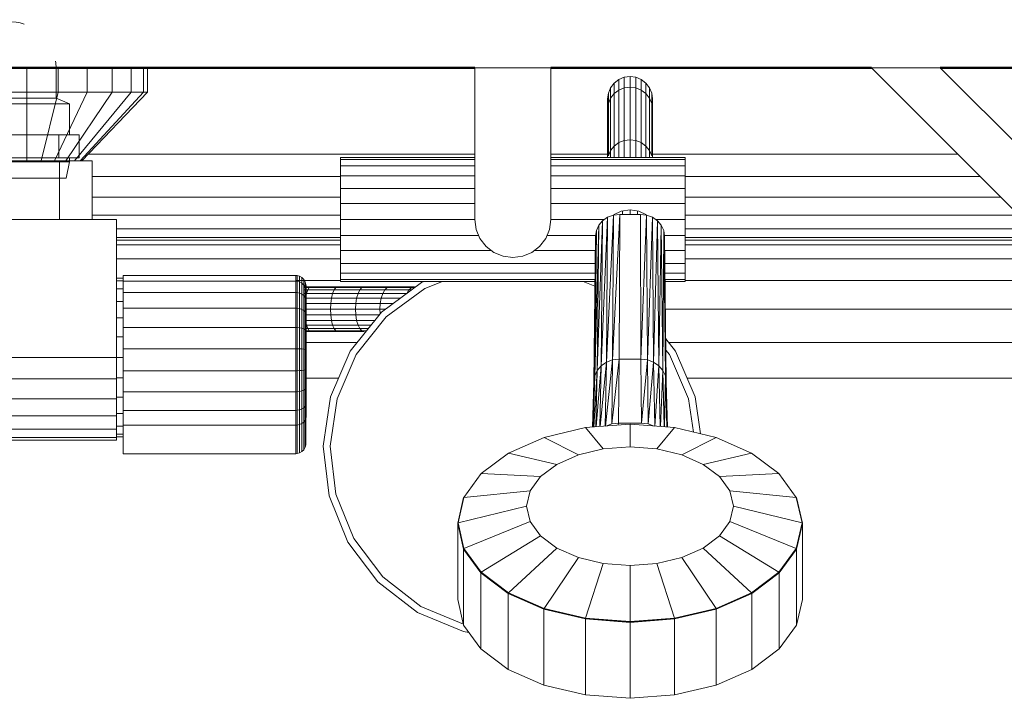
# Model space of a CAD drawing. Header units: millimetres. Extents: x 106 to 24511, y 2709 to 39091.
# Tile 31 of 87: x 11303 to 11589, y 37325 to 37522. Entities that reach past the tile are written whole.
import ezdxf

# ---------------------------------------------------------------- set-up
doc = ezdxf.new("R2010")
doc.units = ezdxf.units.MM
for name, color, linetype, lineweight in [('A-PART-____-MCUT', 2, 'Continuous', 50), ('A-PART-____-OTLN', 2, 'Continuous', 20), ('A-WALL-____-MCUT', 113, 'Continuous', 50), ('A-WALL-____-OTLN', 113, 'Continuous', 20), ('M-EQPM-____-OTLN', 50, 'Continuous', 20)]:
    doc.layers.add(name, color=color, linetype=linetype, lineweight=lineweight)

# ---------------------------------------------------------------- blocks, each defined once
blk = doc.blocks.new('Прямая форма - V line-612885-В_Этаж 03_Вентиляция')
at = {"layer": 'M-EQPM-____-OTLN', "color": 253}
for p, q in [((25, 443), (25, 450)), ((34.06, 443), (34.06, 450)), ((42.5, 443), (42.5, 450)), ((49.75, 443), (49.75, 450)), ((55.31, 443), (55.31, 450)), ((58.81, 443), (58.81, 450)), ((60, 443), (60, 450)), ((155, 406), (155, 450)), ((177, 450), (155, 450)), ((177, 406), (177, 450)), ((450, 270), (270, 450)), ((290, 450), (270, 450)), ((450, 290), (290, 450)), ((195.4, 445.6), (196.75, 446.63)), ((196.75, 446.63), (198.32, 447.28)), ((196.75, 446.63), (196.75, 443.57)), ((198.32, 447.28), (200, 447.51)), ((198.32, 447.28), (198.32, 444.21)), ((200, 444.43), (200, 447.51)), ((200, 447.51), (201.68, 447.28)), ((201.68, 447.28), (203.25, 446.63)), ((201.68, 444.21), (201.68, 447.28)), ((203.25, 446.63), (204.6, 445.6)), ((203.25, 443.57), (203.25, 446.63)), ((25, 443), (15.94, 443)), ((34.06, 443), (25, 443)), ((25, 443), (25, 423)), ((34.06, 443), (29.14, 423)), ((42.5, 443), (33, 423)), ((42.5, 443), (34.06, 443)), ((49.75, 443), (36.31, 423)), ((55.31, 443), (38.86, 423)), ((58.81, 443), (40.45, 423)), ((60, 443), (41, 423)), ((49.75, 443), (42.5, 443)), ((55.31, 443), (49.75, 443)), ((58.81, 443), (55.31, 443)), ((60, 443), (58.81, 443)), ((193.72, 442.68), (194.37, 444.25)), ((194.37, 444.25), (195.4, 445.6)), ((194.37, 441.19), (194.37, 444.25)), ((195.4, 442.53), (195.4, 445.6)), ((195.4, 442.53), (196.75, 443.57)), ((196.75, 443.57), (198.32, 444.21)), ((196.75, 443.57), (196.75, 428.32)), ((198.32, 444.21), (200, 444.43)), ((198.32, 444.21), (198.32, 428.95)), ((200, 429.16), (200, 444.43)), ((200, 444.43), (201.68, 444.21)), ((201.68, 444.21), (203.25, 443.57)), ((201.68, 428.95), (201.68, 444.21)), ((203.25, 443.57), (204.6, 442.53)), ((203.25, 428.32), (203.25, 443.57)), ((204.6, 445.6), (205.63, 444.25)), ((204.6, 442.53), (204.6, 445.6)), ((205.63, 444.25), (206.28, 442.68)), ((205.63, 441.19), (205.63, 444.25)), ((193.5, 441), (193.72, 442.68)), ((193.68, 439.63), (193.5, 441)), ((193.5, 441), (193.5, 437.95)), ((193.5, 437.95), (193.5, 441)), ((193.72, 439.63), (193.72, 442.68)), ((193.72, 439.63), (194.37, 441.19)), ((194.37, 441.19), (195.4, 442.53)), ((194.37, 426.03), (194.37, 441.19)), ((195.4, 427.33), (195.4, 442.53)), ((204.6, 442.53), (205.63, 441.19)), ((204.6, 427.33), (204.6, 442.53)), ((205.63, 441.19), (206.28, 439.63)), ((205.63, 426.03), (205.63, 441.19)), ((206.28, 442.68), (206.5, 441)), ((206.28, 439.63), (206.28, 442.68)), ((206.5, 441), (206.32, 439.63)), ((206.5, 441), (206.5, 437.95)), ((206.5, 437.95), (206.5, 441)), ((193.5, 437.95), (193.72, 439.63)), ((193.5, 424), (193.5, 437.95)), ((193.72, 424.52), (193.72, 439.63)), ((206.28, 439.63), (206.5, 437.95)), ((206.28, 424.52), (206.28, 439.63)), ((206.5, 424), (206.5, 437.95)), ((196.75, 428.32), (198.32, 428.95)), ((198.32, 428.95), (200, 429.16)), ((198.32, 428.95), (198.32, 424)), ((200, 424), (200, 429.16)), ((200, 429.16), (201.68, 428.95)), ((201.68, 428.95), (203.25, 428.32)), ((201.68, 424), (201.68, 428.95)), ((193.72, 424.52), (194.37, 426.03)), ((194.37, 426.03), (195.4, 427.33)), ((194.37, 424), (194.37, 426.03)), ((195.4, 427.33), (196.75, 428.32)), ((195.4, 424), (195.4, 427.33)), ((196.75, 428.32), (196.75, 424)), ((203.25, 428.32), (204.6, 427.33)), ((203.25, 424), (203.25, 428.32)), ((204.6, 427.33), (205.63, 426.03)), ((204.6, 424), (204.6, 427.33)), ((205.63, 426.03), (206.28, 424.52)), ((205.63, 424), (205.63, 426.03)), ((34.5, 423), (15.5, 423)), ((34.5, 406), (34.5, 423)), ((34.5, 423), (44, 423)), ((42.9, 425), (155, 425)), ((44, 423), (44, 406)), ((116, 423.39), (116, 424)), ((155, 424), (116, 424)), ((116, 421.59), (116, 423.39)), ((155, 423.39), (116, 423.39)), ((177, 425), (193.5, 425)), ((216, 424), (177, 424)), ((216, 423.39), (177, 423.39)), ((206.5, 425), (295, 425)), ((216, 424), (216, 423.39)), ((216, 423.39), (216, 421.59)), ((116, 418.73), (116, 421.59)), ((116, 421.59), (155, 421.59)), ((177, 421.59), (216, 421.59)), ((216, 421.59), (216, 418.73)), ((44, 418.53), (116, 418.53)), ((116, 415), (116, 418.73)), ((155, 418.73), (116, 418.73)), ((216, 418.73), (177, 418.73)), ((216, 418.73), (216, 415)), ((216, 418.53), (301.47, 418.53)), ((116, 410.66), (116, 415)), ((116, 415), (155, 415)), ((216, 415), (177, 415)), ((216, 410.66), (216, 415)), ((44, 412.5), (116, 412.5)), ((216, 412.5), (307.5, 412.5)), ((116, 406), (116, 410.66)), ((155, 410.66), (116, 410.66)), ((216, 410.66), (177, 410.66)), ((197.41, 408.41), (200, 408.81)), ((197.8, 407.52), (197.8, 408.47)), ((200, 408.81), (202.59, 408.41)), ((200, 407.52), (200, 408.81)), ((202.2, 407.52), (202.2, 408.47)), ((216, 406), (216, 410.66)), ((51, 406), (-151, 406)), ((44, 407.32), (116, 407.32)), ((51, 366), (51, 406)), ((116, 401.34), (116, 406)), ((155, 406), (116, 406)), ((155.37, 403.15), (155, 406)), ((176.63, 403.15), (177, 406)), ((192.54, 406), (177, 406)), ((192.05, 405.66), (190.48, 362.23)), ((190.48, 362.23), (192.05, 405.66)), ((190.94, 404.34), (192.05, 405.66)), ((190.94, 404.34), (192.05, 405.66)), ((193.5, 406.67), (191.65, 363.6)), ((191.65, 363.6), (193.5, 406.67)), ((191.65, 363.6), (192.05, 405.66)), ((192.05, 405.66), (191.65, 363.6)), ((192.05, 405.66), (193.5, 406.67)), ((192.05, 405.66), (193.5, 406.67)), ((195.19, 407.3), (193.18, 364.64)), ((193.18, 364.64), (195.19, 407.3)), ((193.18, 364.64), (193.5, 406.67)), ((193.5, 406.67), (193.18, 364.64)), ((193.5, 406.67), (195.19, 407.3)), ((193.5, 406.67), (195.19, 407.3)), ((197, 407.52), (194.95, 365.3)), ((194.95, 365.3), (197, 407.52)), ((194.95, 365.3), (195.19, 407.3)), ((195.19, 407.3), (194.95, 365.3)), ((195.19, 407.33), (197.41, 408.41)), ((197, 407.52), (195.19, 407.3)), ((195.19, 407.3), (197, 407.52)), ((196.85, 365.53), (197, 407.52)), ((196.85, 365.53), (197, 407.52)), ((203, 407.52), (197, 407.52)), ((203, 407.52), (197, 407.52)), ((202.59, 408.41), (204.81, 407.33)), ((203.15, 365.53), (203, 407.52)), ((203, 407.52), (203.15, 365.53)), ((203, 407.52), (204.81, 407.3)), ((203, 407.52), (204.81, 407.3)), ((204.81, 407.3), (203.15, 365.53)), ((203.15, 365.53), (204.81, 407.3)), ((205.05, 365.3), (204.81, 407.3)), ((204.81, 407.3), (205.05, 365.3)), ((204.81, 407.3), (206.5, 406.67)), ((204.81, 407.3), (206.5, 406.67)), ((206.5, 406.67), (205.05, 365.3)), ((205.05, 365.3), (206.5, 406.67)), ((206.83, 364.64), (206.5, 406.67)), ((206.5, 406.67), (206.83, 364.64)), ((206.5, 406.67), (207.95, 405.66)), ((206.5, 406.67), (207.95, 405.66)), ((207.95, 405.66), (206.83, 364.64)), ((206.83, 364.64), (207.95, 405.66)), ((207.46, 406), (216, 406)), ((208.35, 363.6), (207.95, 405.66)), ((207.95, 405.66), (208.35, 363.6)), ((207.95, 405.66), (209.06, 404.34)), ((207.95, 405.66), (209.06, 404.34)), ((216, 407.32), (312.68, 407.32)), ((216, 401.34), (216, 406)), ((51, 403.35), (116, 403.35)), ((155.37, 403.15), (156.47, 400.5)), ((175.53, 400.5), (176.63, 403.15)), ((190.24, 402.81), (189.5, 358.93)), ((189.5, 358.93), (190.24, 402.81)), ((190.94, 404.34), (189.75, 360.64)), ((189.75, 360.64), (190.94, 404.34)), ((189.75, 360.64), (190.24, 402.81)), ((190.24, 402.81), (189.75, 360.64)), ((190, 401.17), (190.24, 402.81)), ((190, 401.17), (190.24, 402.81)), ((190.24, 402.81), (190.94, 404.34)), ((190.24, 402.81), (190.94, 404.34)), ((190.48, 362.23), (190.94, 404.34)), ((190.94, 404.34), (190.48, 362.23)), ((209.06, 404.34), (208.35, 363.6)), ((208.35, 363.6), (209.06, 404.34)), ((209.52, 362.23), (209.06, 404.34)), ((209.06, 404.34), (209.52, 362.23)), ((209.06, 404.34), (209.76, 402.81)), ((209.76, 402.81), (209.06, 404.34)), ((209.76, 402.81), (209.52, 362.23)), ((209.52, 362.23), (209.76, 402.81)), ((210.25, 360.64), (209.76, 402.81)), ((209.76, 402.81), (210.25, 360.64)), ((209.76, 402.81), (210, 401.17)), ((210, 401.17), (209.76, 402.81)), ((216, 403.35), (316.65, 403.35)), ((116, 400.85), (51, 400.85)), ((116, 400), (51, 400)), ((116, 397), (116, 401.34)), ((156.13, 401.34), (116, 401.34)), ((156.47, 400.5), (158.22, 398.22)), ((173.78, 398.22), (175.53, 400.5)), ((175.87, 401.34), (190.02, 401.34)), ((189.5, 358.93), (190, 401.17)), ((190, 401.17), (189.5, 358.93)), ((209.98, 401.34), (216, 401.34)), ((210.5, 358.93), (210, 401.17)), ((210, 401.17), (210.25, 360.64)), ((210, 401.17), (210.5, 358.93)), ((210.25, 360.64), (210, 401.17)), ((216, 401.34), (216, 397)), ((319.15, 400.85), (216, 400.85)), ((320, 400), (216, 400)), ((51, 398.64), (116, 398.64)), ((158.22, 398.22), (160.5, 396.47)), ((171.5, 396.47), (173.78, 398.22)), ((216, 398.64), (321.36, 398.64)), ((51, 394.64), (116, 394.64)), ((159.81, 397), (116, 397)), ((116, 397), (116, 393.27)), ((160.5, 396.47), (163.15, 395.37)), ((163.15, 395.37), (166, 395)), ((166, 395), (168.85, 395.37)), ((168.85, 395.37), (171.5, 396.47)), ((172.19, 397), (189.95, 397)), ((210.03, 397), (216, 397)), ((216, 397), (216, 393.27)), ((216, 394.64), (325.36, 394.64)), ((189.91, 393.27), (116, 393.27)), ((116, 393.27), (116, 390.41)), ((210.05, 393.27), (216, 393.27)), ((216, 393.27), (216, 390.41)), ((53, 389), (51, 389)), ((53, 388.11), (53, 389.79)), ((103, 389.79), (53, 389.79)), ((103, 388.11), (103, 389.79)), ((103.39, 389.76), (103, 389.79)), ((103.39, 389.76), (103, 389.79)), ((103.39, 388.09), (103.39, 389.76)), ((103.39, 389.76), (103.39, 388.09)), ((104.15, 389.56), (103.39, 389.76)), ((104.15, 389.56), (103.39, 389.76)), ((104.15, 387.9), (104.15, 389.56)), ((104.15, 389.56), (104.15, 387.9)), ((104.83, 389.17), (104.15, 389.56)), ((104.83, 389.17), (104.15, 389.56)), ((104.83, 387.53), (104.83, 389.17)), ((104.83, 389.17), (104.83, 387.53)), ((105.38, 388.61), (104.83, 389.17)), ((105.38, 388.61), (104.83, 389.17)), ((105.38, 387.02), (105.38, 388.61)), ((105.38, 388.61), (105.38, 387.02)), ((105.77, 387.94), (105.38, 388.61)), ((105.77, 387.94), (105.38, 388.61)), ((116, 390.41), (189.87, 390.41)), ((116, 390.41), (116, 388.61)), ((116, 388.61), (189.85, 388.61)), ((116, 388.61), (116, 388)), ((210.07, 390.41), (216, 390.41)), ((210.08, 388.61), (216, 388.61)), ((216, 390.41), (216, 388.61)), ((216, 388.61), (216, 388)), ((53, 388.22), (51, 388.22)), ((53, 385.92), (51, 385.92)), ((53, 384.87), (53, 388.11)), ((103, 388.11), (53, 388.11)), ((116, 388.28), (103, 388.28)), ((103, 384.87), (103, 388.11)), ((103.39, 388.09), (103, 388.11)), ((103.39, 388.09), (103, 388.11)), ((103.39, 384.85), (103.39, 388.09)), ((104.15, 387.9), (103.39, 388.09)), ((104.15, 384.69), (104.15, 387.9)), ((104.83, 387.53), (104.15, 387.9)), ((104.83, 384.38), (104.83, 387.53)), ((105.38, 387.02), (104.83, 387.53)), ((105.38, 383.94), (105.38, 387.02)), ((105.77, 386.39), (105.38, 387.02)), ((105.77, 386.39), (105.38, 387.02)), ((107.35, 386.5), (105.38, 386.5)), ((105.38, 386.28), (106.92, 386.28)), ((105.38, 385.63), (106.51, 385.63)), ((105.77, 386.39), (105.77, 387.94)), ((105.77, 387.94), (105.77, 386.39)), ((105.97, 387.18), (105.77, 387.94)), ((105.97, 387.18), (105.77, 387.94)), ((105.77, 383.4), (105.77, 386.39)), ((105.77, 386.39), (105.77, 383.4)), ((105.97, 385.68), (105.77, 386.39)), ((105.97, 385.68), (105.77, 386.39)), ((105.97, 385.68), (105.97, 387.18)), ((105.97, 387.18), (105.97, 385.68)), ((106, 386.79), (105.97, 387.18)), ((106, 386.79), (105.97, 387.18)), ((105.97, 382.8), (105.97, 385.68)), ((105.97, 385.68), (105.97, 382.8)), ((106, 385.32), (105.97, 385.68)), ((106, 385.32), (105.97, 385.68)), ((106, 385.32), (106, 386.79)), ((106, 386.79), (106, 385.32)), ((106.16, 384.6), (106.51, 385.63)), ((106.51, 385.63), (106.92, 386.28)), ((106.51, 385.63), (114.13, 385.63)), ((106.92, 386.28), (107.35, 386.5)), ((106.92, 386.28), (114.64, 386.28)), ((115.18, 386.5), (107.35, 386.5)), ((113.7, 384.6), (114.13, 385.63)), ((114.13, 385.63), (114.64, 386.28)), ((114.13, 385.63), (121.59, 385.63)), ((114.64, 386.28), (115.18, 386.5)), ((114.64, 386.28), (122.19, 386.28)), ((122.84, 386.5), (115.18, 386.5)), ((116, 388), (189.84, 388)), ((121.08, 384.6), (121.59, 385.63)), ((121.59, 385.63), (122.19, 386.28)), ((121.59, 385.63), (128.85, 385.63)), ((122.19, 386.28), (122.84, 386.5)), ((122.19, 386.28), (129.54, 386.28)), ((130.29, 386.5), (122.84, 386.5)), ((127.85, 379.18), (139.51, 387.76)), ((128.25, 384.6), (128.85, 385.63)), ((128.85, 385.63), (129.54, 386.28)), ((128.85, 385.63), (135.87, 385.63)), ((140.47, 386.01), (129.24, 377.74)), ((129.54, 386.28), (130.29, 386.5)), ((129.54, 386.28), (136.66, 386.28)), ((137.5, 386.5), (130.29, 386.5)), ((135.2, 384.6), (135.87, 385.63)), ((135.87, 385.63), (136.66, 386.28)), ((135.87, 385.63), (136.62, 385.63)), ((136.66, 386.28), (137.5, 386.5)), ((136.66, 386.28), (137.5, 386.28)), ((139.51, 387.76), (140.13, 388)), ((145.61, 388), (140.47, 386.01)), ((189.83, 386.67), (186.39, 388)), ((210.08, 388), (216, 388)), ((331.72, 388.28), (216, 388.28)), ((53, 380.3), (53, 384.87)), ((103, 384.87), (53, 384.87)), ((103, 380.3), (103, 384.87)), ((103.39, 384.85), (103, 384.87)), ((103.39, 380.29), (103.39, 384.85)), ((104.15, 384.69), (103.39, 384.85)), ((104.15, 380.17), (104.15, 384.69)), ((104.83, 384.38), (104.15, 384.69)), ((104.83, 379.93), (104.83, 384.38)), ((105.38, 383.94), (104.83, 384.38)), ((106.16, 384.6), (105.38, 384.6)), ((105.38, 379.6), (105.38, 383.94)), ((105.77, 383.4), (105.38, 383.94)), ((105.77, 379.19), (105.77, 383.4)), ((105.97, 382.8), (105.77, 383.4)), ((105.97, 382.8), (105.77, 383.4)), ((105.77, 382.1), (105.89, 383.25)), ((105.89, 383.25), (106.16, 384.6)), ((113.37, 383.25), (105.89, 383.25)), ((105.97, 378.73), (105.97, 382.8)), ((105.97, 382.8), (105.97, 378.73)), ((106, 382.49), (105.97, 382.8)), ((106, 382.49), (105.97, 382.8)), ((106, 382.49), (106, 385.32)), ((106, 385.32), (106, 382.49)), ((113.7, 384.6), (106.16, 384.6)), ((113.16, 381.68), (113.37, 383.25)), ((113.37, 383.25), (113.7, 384.6)), ((120.68, 383.25), (113.37, 383.25)), ((121.08, 384.6), (113.7, 384.6)), ((120.43, 381.68), (120.68, 383.25)), ((120.68, 383.25), (121.08, 384.6)), ((127.8, 383.25), (120.68, 383.25)), ((128.25, 384.6), (121.08, 384.6)), ((127.51, 381.68), (127.8, 383.25)), ((127.8, 383.25), (128.25, 384.6)), ((133.38, 383.25), (127.8, 383.25)), ((135.2, 384.6), (128.25, 384.6)), ((53, 382.26), (51, 382.26)), ((53, 374.72), (53, 380.3)), ((103, 380.3), (53, 380.3)), ((103, 374.72), (103, 380.3)), ((103.39, 380.29), (103, 380.3)), ((103.39, 374.71), (103.39, 380.29)), ((104.15, 380.17), (103.39, 380.29)), ((104.15, 374.64), (104.15, 380.17)), ((104.83, 379.93), (104.15, 380.17)), ((104.83, 374.5), (104.83, 379.93)), ((105.38, 379.6), (104.83, 379.93)), ((113.16, 381.68), (105.77, 381.68)), ((113.09, 380), (105.77, 380)), ((106, 378.5), (106, 382.49)), ((106, 382.49), (106, 378.5)), ((113.09, 380), (113.16, 381.68)), ((113.16, 378.32), (113.09, 380)), ((120.35, 380), (113.09, 380)), ((120.43, 381.68), (113.16, 381.68)), ((120.35, 380), (120.43, 381.68)), ((120.43, 378.32), (120.35, 380)), ((127.41, 380), (120.35, 380)), ((127.51, 381.68), (120.43, 381.68)), ((127.41, 380), (127.51, 381.68)), ((127.48, 378.72), (127.41, 380)), ((128.97, 380), (127.41, 380)), ((131.25, 381.68), (127.51, 381.68)), ((331.31, 380), (210.25, 380)), ((53, 377.5), (51, 377.5)), ((105.38, 374.29), (105.38, 379.6)), ((105.77, 379.19), (105.38, 379.6)), ((105.77, 374.04), (105.77, 379.19)), ((105.97, 378.73), (105.77, 379.19)), ((105.97, 378.73), (105.77, 379.19)), ((113.16, 378.32), (105.77, 378.32)), ((105.89, 376.75), (105.77, 377.9)), ((105.97, 373.77), (105.97, 378.73)), ((105.97, 378.73), (105.97, 373.77)), ((106, 378.5), (105.97, 378.73)), ((106, 378.5), (105.97, 378.73)), ((106, 373.62), (106, 378.5)), ((106, 378.5), (106, 373.62)), ((113.37, 376.75), (113.16, 378.32)), ((120.43, 378.32), (113.16, 378.32)), ((118.84, 367.86), (127.85, 379.18)), ((120.68, 376.75), (120.43, 378.32)), ((127.17, 378.32), (120.43, 378.32)), ((129.24, 377.74), (120.55, 366.83)), ((53, 368.53), (53, 374.72)), ((103, 374.72), (53, 374.72)), ((103, 368.53), (103, 374.72)), ((103.39, 374.71), (103, 374.72)), ((103.39, 368.53), (103.39, 374.71)), ((104.15, 374.64), (103.39, 374.71)), ((104.15, 368.51), (104.15, 374.64)), ((104.83, 374.5), (104.15, 374.64)), ((104.83, 368.46), (104.83, 374.5)), ((105.38, 374.29), (104.83, 374.5)), ((105.38, 368.41), (105.38, 374.29)), ((105.77, 374.04), (105.38, 374.29)), ((106.51, 374.37), (105.77, 374.37)), ((106.16, 375.4), (105.89, 376.75)), ((113.37, 376.75), (105.89, 376.75)), ((106.51, 374.37), (106.16, 375.4)), ((113.7, 375.4), (106.16, 375.4)), ((106.92, 373.72), (106.51, 374.37)), ((114.13, 374.37), (106.51, 374.37)), ((113.7, 375.4), (113.37, 376.75)), ((120.68, 376.75), (113.37, 376.75)), ((114.13, 374.37), (113.7, 375.4)), ((121.08, 375.4), (113.7, 375.4)), ((114.64, 373.72), (114.13, 374.37)), ((121.59, 374.37), (114.13, 374.37)), ((121.08, 375.4), (120.68, 376.75)), ((125.92, 376.75), (120.68, 376.75)), ((121.59, 374.37), (121.08, 375.4)), ((124.85, 375.4), (121.08, 375.4)), ((122.19, 373.72), (121.59, 374.37)), ((124.02, 374.37), (121.59, 374.37)), ((53, 371.95), (51, 371.95)), ((105.77, 368.33), (105.77, 374.04)), ((105.97, 373.77), (105.77, 374.04)), ((105.97, 373.77), (105.77, 374.04)), ((106.92, 373.72), (105.77, 373.72)), ((107.35, 373.5), (105.77, 373.5)), ((105.97, 368.25), (105.97, 373.77)), ((105.97, 373.77), (105.97, 368.25)), ((106, 373.62), (105.97, 373.77)), ((106, 373.62), (105.97, 373.77)), ((106, 368.21), (106, 373.62)), ((106, 373.62), (106, 368.21)), ((107.35, 373.5), (106.92, 373.72)), ((114.64, 373.72), (106.92, 373.72)), ((115.18, 373.5), (107.35, 373.5)), ((115.18, 373.5), (114.64, 373.72)), ((122.19, 373.72), (114.64, 373.72)), ((122.84, 373.5), (115.18, 373.5)), ((122.84, 373.5), (122.19, 373.72)), ((123.51, 373.72), (122.19, 373.72)), ((210.35, 371.38), (213.16, 367.86)), ((53, 362.16), (53, 368.53)), ((103, 368.53), (53, 368.53)), ((103, 362.16), (103, 368.53)), ((103.39, 368.53), (103, 368.53)), ((103.39, 362.16), (103.39, 368.53)), ((104.15, 368.51), (103.39, 368.53)), ((104.15, 362.2), (104.15, 368.51)), ((104.83, 368.46), (104.15, 368.51)), ((120.83, 370.35), (105.77, 370.35)), ((330.68, 370.35), (211.17, 370.35)), ((-151, 366), (51, 366)), ((51, 359.79), (51, 366)), ((53, 366), (51, 366)), ((104.83, 362.26), (104.83, 368.46)), ((105.38, 368.41), (104.83, 368.46)), ((105.38, 362.35), (105.38, 368.41)), ((105.77, 368.33), (105.38, 368.41)), ((105.77, 362.46), (105.77, 368.33)), ((105.97, 368.25), (105.77, 368.33)), ((105.97, 368.25), (105.77, 368.33)), ((105.97, 362.58), (105.97, 368.25)), ((105.97, 368.25), (105.97, 362.58)), ((106, 368.21), (105.97, 368.25)), ((106, 368.21), (105.97, 368.25)), ((106, 362.64), (106, 368.21)), ((106, 368.21), (106, 362.64)), ((113.09, 354.58), (118.84, 367.86)), ((120.55, 366.83), (115.01, 354.03)), ((211.45, 366.83), (210.39, 368.15)), ((216.99, 354.03), (211.45, 366.83)), ((213.16, 367.86), (218.91, 354.58)), ((191.65, 363.6), (190.2, 345.88)), ((190.2, 345.88), (191.65, 363.6)), ((190.48, 362.23), (191.65, 363.6)), ((191.65, 363.6), (190.48, 362.23)), ((191.26, 345.96), (191.65, 363.6)), ((191.65, 363.6), (191.26, 345.96)), ((193.18, 364.64), (191.33, 345.96)), ((191.33, 345.96), (193.18, 364.64)), ((191.65, 363.6), (193.18, 364.64)), ((193.18, 364.64), (191.65, 363.6)), ((192.83, 346.07), (193.18, 364.64)), ((193.18, 364.64), (192.83, 346.07)), ((194.95, 365.3), (192.84, 346.08)), ((192.84, 346.08), (194.95, 365.3)), ((193.18, 364.64), (194.95, 365.3)), ((194.95, 365.3), (193.18, 364.64)), ((196.85, 365.53), (194.7, 346.71)), ((194.7, 346.71), (196.85, 365.53)), ((194.7, 346.71), (194.95, 365.3)), ((194.95, 365.3), (194.7, 346.71)), ((194.95, 365.3), (196.85, 365.53)), ((196.85, 365.53), (194.95, 365.3)), ((196.69, 346.94), (196.85, 365.53)), ((196.69, 346.94), (196.85, 365.53)), ((203.15, 365.53), (196.85, 365.53)), ((203.15, 365.53), (196.85, 365.53)), ((203.31, 346.94), (203.15, 365.53)), ((203.15, 365.53), (203.31, 346.94)), ((203.15, 365.53), (205.05, 365.3)), ((205.05, 365.3), (203.15, 365.53)), ((205.05, 365.3), (203.31, 346.94)), ((203.31, 346.94), (205.05, 365.3)), ((205.3, 346.71), (205.05, 365.3)), ((205.05, 365.3), (205.3, 346.71)), ((205.05, 365.3), (206.83, 364.64)), ((206.83, 364.64), (205.05, 365.3)), ((206.83, 364.64), (205.3, 346.71)), ((205.3, 346.71), (206.83, 364.64)), ((207.17, 346.07), (206.83, 364.64)), ((206.83, 364.64), (207.17, 346.07)), ((206.83, 364.64), (208.35, 363.6)), ((208.35, 363.6), (206.83, 364.64)), ((208.35, 363.6), (207.17, 346.07)), ((207.17, 346.07), (208.35, 363.6)), ((208.74, 345.96), (208.35, 363.6)), ((208.35, 363.6), (208.74, 345.96)), ((208.35, 363.6), (209.52, 362.23)), ((209.52, 362.23), (208.35, 363.6)), ((53, 360.05), (51, 360.05)), ((53, 356.06), (53, 362.16)), ((53, 362.16), (103, 362.16)), ((103, 356.06), (103, 362.16)), ((103, 362.16), (103.39, 362.16)), ((103.39, 362.16), (104.15, 362.2)), ((103.39, 356.07), (103.39, 362.16)), ((104.15, 362.2), (104.83, 362.26)), ((104.15, 356.15), (104.15, 362.2)), ((104.83, 362.26), (105.38, 362.35)), ((104.83, 356.32), (104.83, 362.26)), ((105.38, 362.35), (105.77, 362.46)), ((105.38, 356.55), (105.38, 362.35)), ((105.77, 362.46), (105.97, 362.58)), ((105.97, 362.58), (105.77, 362.46)), ((105.77, 356.83), (105.77, 362.46)), ((115.44, 360), (105.77, 360)), ((115.44, 360), (105.77, 360)), ((105.97, 362.58), (106, 362.64)), ((106, 362.64), (105.97, 362.58)), ((105.97, 362.58), (105.97, 357.15)), ((105.97, 357.15), (105.97, 362.58)), ((106, 362.64), (106, 357.31)), ((106, 357.31), (106, 362.64)), ((189.75, 360.64), (189.19, 345.8)), ((189.19, 345.8), (189.75, 360.64)), ((189.34, 345.81), (189.75, 360.64)), ((189.75, 360.64), (189.34, 345.81)), ((190.48, 362.23), (189.48, 345.82)), ((189.48, 345.82), (190.48, 362.23)), ((189.5, 358.93), (189.75, 360.64)), ((189.75, 360.64), (189.5, 358.93)), ((189.75, 360.64), (190.48, 362.23)), ((190.48, 362.23), (189.75, 360.64)), ((190.07, 345.87), (190.48, 362.23)), ((190.48, 362.23), (190.07, 345.87)), ((209.52, 362.23), (208.81, 345.95)), ((208.81, 345.95), (209.52, 362.23)), ((209.93, 345.87), (209.52, 362.23)), ((209.52, 362.23), (209.93, 345.87)), ((209.52, 362.23), (210.25, 360.64)), ((210.25, 360.64), (209.52, 362.23)), ((210.25, 360.64), (210.03, 345.86)), ((210.03, 345.86), (210.25, 360.64)), ((210.66, 345.81), (210.25, 360.64)), ((210.25, 360.64), (210.66, 345.81)), ((210.25, 360.64), (210.5, 358.93)), ((210.5, 358.93), (210.25, 360.64)), ((330, 360), (216.56, 360)), ((330, 360), (216.56, 360)), ((-151, 359.79), (51, 359.79)), ((51, 359.79), (51, 354)), ((105.97, 357.15), (105.77, 356.83)), ((105.97, 357.15), (105.77, 356.83)), ((106, 357.31), (105.97, 357.15)), ((106, 357.31), (105.97, 357.15)), ((105.97, 357.15), (105.97, 352.34)), ((105.97, 352.34), (105.97, 357.15)), ((106, 357.31), (106, 352.59)), ((106, 352.59), (106, 357.31)), ((189.13, 345.8), (189.5, 358.93)), ((189.5, 358.93), (189.13, 345.8)), ((210.87, 345.8), (210.5, 358.93)), ((210.5, 358.93), (210.7, 345.81)), ((210.5, 358.93), (210.87, 345.8)), ((210.7, 345.81), (210.5, 358.93)), ((53, 354.5), (51, 354.5)), ((53, 350.66), (53, 356.06)), ((103, 356.06), (53, 356.06)), ((103.39, 356.07), (103, 356.06)), ((103, 350.66), (103, 356.06)), ((104.15, 356.15), (103.39, 356.07)), ((103.39, 350.67), (103.39, 356.07)), ((104.83, 356.32), (104.15, 356.15)), ((104.15, 350.8), (104.15, 356.15)), ((105.38, 356.55), (104.83, 356.32)), ((104.83, 351.06), (104.83, 356.32)), ((105.77, 356.83), (105.38, 356.55)), ((105.38, 351.41), (105.38, 356.55)), ((105.77, 351.85), (105.77, 356.83)), ((111, 340.25), (113.09, 354.58)), ((218.91, 354.58), (220.47, 343.85)), ((51, 354), (-151, 354)), ((51, 354), (51, 349.03)), ((105.38, 351.41), (104.83, 351.06)), ((105.77, 351.85), (105.38, 351.41)), ((105.38, 347.26), (105.38, 351.41)), ((105.97, 352.34), (105.77, 351.85)), ((105.97, 352.34), (105.77, 351.85)), ((105.77, 347.79), (105.77, 351.85)), ((106, 352.59), (105.97, 352.34)), ((106, 352.59), (105.97, 352.34)), ((105.97, 352.34), (105.97, 348.38)), ((105.97, 348.38), (105.97, 352.34)), ((106, 352.59), (106, 348.68)), ((106, 348.68), (106, 352.59)), ((115.01, 354.03), (113, 340.23)), ((218.4, 344.34), (216.99, 354.03)), ((51, 349.03), (-151, 349.03)), ((53, 349.74), (51, 349.74)), ((51, 349.03), (51, 345.22)), ((53, 346.34), (53, 350.66)), ((103, 350.66), (53, 350.66)), ((103.39, 350.67), (103, 350.66)), ((103, 346.34), (103, 350.66)), ((104.15, 350.8), (103.39, 350.67)), ((103.39, 346.36), (103.39, 350.67)), ((104.83, 351.06), (104.15, 350.8)), ((104.15, 346.52), (104.15, 350.8)), ((104.83, 346.82), (104.83, 351.06)), ((106, 348.68), (105.97, 348.38)), ((106, 348.68), (105.97, 348.38)), ((106, 348.68), (106, 348.68)), ((106, 348.68), (106, 348.68)), ((53, 346.08), (51, 346.08)), ((53, 338.08), (53, 346.34)), ((103, 346.34), (53, 346.34)), ((103.39, 346.36), (103, 346.34)), ((103, 338.08), (103, 346.34)), ((104.15, 346.52), (103.39, 346.36)), ((103.39, 338.11), (103.39, 346.36)), ((104.83, 346.82), (104.15, 346.52)), ((104.15, 338.31), (104.15, 346.52)), ((105.38, 347.26), (104.83, 346.82)), ((104.83, 338.7), (104.83, 346.82)), ((105.77, 347.79), (105.38, 347.26)), ((105.38, 339.25), (105.38, 347.26)), ((105.97, 348.38), (105.77, 347.79)), ((105.77, 339.93), (105.77, 347.79)), ((105.97, 340.69), (105.97, 348.38)), ((187.08, 345.64), (175.05, 342.78)), ((187.08, 345.64), (175.05, 342.78)), ((200, 346.62), (187.08, 345.64)), ((200, 346.62), (187.08, 345.64)), ((187.08, 345.64), (192.24, 339.45)), ((187.08, 345.64), (192.24, 339.45)), ((194.7, 346.71), (192.96, 346.08)), ((194.7, 346.71), (192.96, 346.08)), ((196.69, 346.94), (194.7, 346.71)), ((196.69, 346.94), (194.7, 346.71)), ((196.55, 346.36), (196.69, 346.94)), ((196.55, 346.36), (196.69, 346.94)), ((203.31, 346.94), (196.69, 346.94)), ((203.31, 346.94), (196.69, 346.94)), ((212.92, 345.64), (200, 346.62)), ((212.92, 345.64), (200, 346.62)), ((200, 346.62), (200, 340.03)), ((200, 346.62), (200, 340.03)), ((205.3, 346.71), (203.31, 346.94)), ((205.3, 346.71), (203.31, 346.94)), ((207.04, 346.08), (205.3, 346.71)), ((207.04, 346.08), (205.3, 346.71)), ((212.92, 345.64), (207.76, 339.45)), ((212.92, 345.64), (207.76, 339.45)), ((224.95, 342.78), (212.92, 345.64)), ((224.95, 342.78), (212.92, 345.64)), ((51, 345.22), (-151, 345.22)), ((51, 342.82), (-151, 342.82)), ((51, 345.22), (51, 342.82)), ((53, 343.78), (51, 343.78)), ((53, 343), (51, 343)), ((51, 342.82), (51, 342)), ((175.05, 342.78), (164.72, 338.23)), ((175.05, 342.78), (164.72, 338.23)), ((175.05, 342.78), (185, 337.73)), ((175.05, 342.78), (185, 337.73)), ((224.95, 342.78), (215, 337.73)), ((224.95, 342.78), (215, 337.73)), ((235.28, 338.23), (224.95, 342.78)), ((235.28, 338.23), (224.95, 342.78)), ((51, 342), (-151, 342)), ((105.77, 339.93), (105.38, 339.25)), ((105.97, 340.69), (105.77, 339.93)), ((112.73, 325.88), (111, 340.25)), ((113, 340.23), (114.66, 326.38)), ((200, 340.03), (192.24, 339.45)), ((192.24, 339.45), (200, 340.03)), ((207.76, 339.45), (200, 340.03)), ((200, 340.03), (207.76, 339.45)), ((103, 338.08), (53, 338.08)), ((103.39, 338.11), (103, 338.08)), ((104.15, 338.31), (103.39, 338.11)), ((104.83, 338.7), (104.15, 338.31)), ((105.38, 339.25), (104.83, 338.7)), ((164.72, 338.23), (156.79, 332.31)), ((164.72, 338.23), (156.79, 332.31)), ((164.72, 338.23), (178.79, 334.99)), ((164.72, 338.23), (178.79, 334.99)), ((178.79, 334.99), (185, 337.73)), ((185, 337.73), (178.79, 334.99)), ((185, 337.73), (192.24, 339.45)), ((192.24, 339.45), (185, 337.73)), ((215, 337.73), (207.76, 339.45)), ((215, 337.73), (207.76, 339.45)), ((221.21, 334.99), (215, 337.73)), ((221.21, 334.99), (215, 337.73)), ((235.28, 338.23), (221.21, 334.99)), ((235.28, 338.23), (221.21, 334.99)), ((243.21, 332.31), (235.28, 338.23)), ((243.21, 332.31), (235.28, 338.23)), ((174.02, 331.43), (178.79, 334.99)), ((178.79, 334.99), (174.02, 331.43)), ((225.98, 331.43), (221.21, 334.99)), ((225.98, 331.43), (221.21, 334.99)), ((156.79, 332.31), (151.8, 325.4)), ((156.79, 332.31), (151.8, 325.4)), ((156.79, 332.31), (174.02, 331.43)), ((156.79, 332.31), (174.02, 331.43)), ((174.02, 331.43), (171.02, 327.28)), ((174.02, 331.43), (171.02, 327.28)), ((243.21, 332.31), (225.98, 331.43)), ((243.21, 332.31), (225.98, 331.43)), ((228.98, 327.28), (225.98, 331.43)), ((228.98, 327.28), (225.98, 331.43)), ((248.2, 325.4), (243.21, 332.31)), ((248.2, 325.4), (243.21, 332.31)), ((118.14, 312.46), (112.73, 325.88)), ((114.66, 326.38), (119.88, 313.45)), ((151.8, 325.4), (171.02, 327.28)), ((151.8, 325.4), (171.02, 327.28)), ((171.02, 327.28), (170, 322.83)), ((171.02, 327.28), (170, 322.83)), ((230, 322.83), (228.98, 327.28)), ((248.2, 325.4), (228.98, 327.28)), ((230, 322.83), (228.98, 327.28)), ((248.2, 325.4), (228.98, 327.28)), ((151.7, 325.34), (150, 317.91)), ((151.7, 325.34), (150, 317.91)), ((151.8, 325.4), (150.1, 317.99)), ((151.8, 325.4), (150.1, 317.99)), ((150.1, 317.99), (170, 322.83)), ((150.1, 317.99), (170, 322.83)), ((151.7, 325.25), (151.7, 325.34)), ((151.7, 325.25), (151.7, 325.34)), ((170, 322.83), (171.02, 318.37)), ((170, 322.83), (171.02, 318.37)), ((230, 322.83), (228.98, 318.37)), ((228.98, 318.37), (230, 322.83)), ((249.9, 317.99), (230, 322.83)), ((249.9, 317.99), (230, 322.83)), ((249.9, 317.99), (248.2, 325.4)), ((249.9, 317.99), (248.2, 325.4)), ((248.3, 325.25), (248.3, 325.34)), ((248.3, 325.25), (248.3, 325.34)), ((250, 317.91), (248.3, 325.34)), ((250, 317.91), (248.3, 325.34)), ((150, 317.91), (150.1, 317.99)), ((150, 317.91), (150.1, 317.99)), ((150, 317.83), (150, 317.91)), ((150, 317.91), (151.7, 310.49)), ((150, 317.83), (150, 317.91)), ((150, 317.91), (151.7, 310.49)), ((150, 295.8), (150, 317.83)), ((150, 295.8), (150, 317.83)), ((150, 317.83), (151.7, 310.41)), ((150, 317.83), (151.7, 310.41)), ((150.1, 317.99), (151.8, 310.59)), ((150.1, 317.99), (151.8, 310.59)), ((151.8, 310.59), (171.02, 318.37)), ((151.8, 310.59), (171.02, 318.37)), ((171.02, 318.37), (174.02, 314.22)), ((171.02, 318.37), (174.02, 314.22)), ((228.98, 318.37), (225.98, 314.22)), ((225.98, 314.22), (228.98, 318.37)), ((248.2, 310.59), (228.98, 318.37)), ((248.2, 310.59), (228.98, 318.37)), ((248.2, 310.59), (249.9, 317.99)), ((248.2, 310.59), (249.9, 317.99)), ((248.3, 310.49), (250, 317.91)), ((248.3, 310.49), (250, 317.91)), ((248.3, 310.41), (250, 317.83)), ((248.3, 310.41), (250, 317.83)), ((250, 317.91), (249.9, 317.99)), ((250, 317.91), (249.9, 317.99)), ((250, 317.83), (250, 317.91)), ((250, 317.83), (250, 317.91)), ((250, 295.8), (250, 317.83)), ((250, 295.8), (250, 317.83)), ((156.79, 303.68), (174.02, 314.22)), ((156.79, 303.68), (174.02, 314.22)), ((174.02, 314.22), (178.79, 310.66)), ((174.02, 314.22), (178.79, 310.66)), ((225.98, 314.22), (221.21, 310.66)), ((221.21, 310.66), (225.98, 314.22)), ((243.21, 303.68), (225.98, 314.22)), ((243.21, 303.68), (225.98, 314.22)), ((126.86, 300.91), (118.14, 312.46)), ((119.88, 313.45), (128.29, 302.32)), ((151.7, 310.41), (151.7, 311.01)), ((151.7, 310.41), (151.7, 311.01)), ((151.7, 310.49), (151.8, 310.59)), ((151.7, 310.49), (151.8, 310.59)), ((151.7, 310.49), (156.7, 303.57)), ((151.7, 310.41), (151.7, 310.49)), ((151.7, 310.41), (151.7, 310.49)), ((151.7, 310.49), (156.7, 303.57)), ((151.7, 288.37), (151.7, 310.41)), ((151.7, 310.41), (156.7, 303.49)), ((151.7, 288.37), (151.7, 310.41)), ((151.7, 310.41), (156.7, 303.49)), ((151.8, 310.59), (156.79, 303.68)), ((151.8, 310.59), (156.79, 303.68)), ((164.72, 297.76), (178.79, 310.66)), ((164.72, 297.76), (178.79, 310.66)), ((178.79, 310.66), (185, 307.93)), ((178.79, 310.66), (185, 307.93)), ((221.21, 310.66), (215, 307.93)), ((215, 307.93), (221.21, 310.66)), ((235.28, 297.76), (221.21, 310.66)), ((235.28, 297.76), (221.21, 310.66)), ((243.21, 303.68), (248.2, 310.59)), ((243.21, 303.68), (248.2, 310.59)), ((243.3, 303.57), (248.3, 310.49)), ((243.3, 303.57), (248.3, 310.49)), ((243.3, 303.49), (248.3, 310.41)), ((243.3, 303.49), (248.3, 310.41)), ((248.3, 310.49), (248.2, 310.59)), ((248.3, 310.49), (248.2, 310.59)), ((248.3, 310.41), (248.3, 311.01)), ((248.3, 310.41), (248.3, 311.01)), ((248.3, 310.41), (248.3, 310.49)), ((248.3, 310.41), (248.3, 310.49)), ((248.3, 288.37), (248.3, 310.41)), ((248.3, 288.37), (248.3, 310.41)), ((175.05, 293.21), (185, 307.93)), ((175.05, 293.21), (185, 307.93)), ((185, 307.93), (192.24, 306.21)), ((185, 307.93), (192.24, 306.21)), ((187.08, 290.35), (192.24, 306.21)), ((187.08, 290.35), (192.24, 306.21)), ((200, 305.62), (192.24, 306.21)), ((192.24, 306.21), (200, 305.62)), ((207.76, 306.21), (200, 305.62)), ((200, 305.62), (207.76, 306.21)), ((215, 307.93), (207.76, 306.21)), ((207.76, 306.21), (215, 307.93)), ((212.92, 290.35), (207.76, 306.21)), ((212.92, 290.35), (207.76, 306.21)), ((224.95, 293.21), (215, 307.93)), ((224.95, 293.21), (215, 307.93)), ((156.7, 303.57), (156.79, 303.68)), ((156.7, 303.57), (156.79, 303.68)), ((156.7, 303.57), (164.64, 297.63)), ((156.7, 303.49), (156.7, 303.57)), ((156.7, 303.49), (156.7, 303.57)), ((156.7, 303.57), (164.64, 297.63)), ((156.7, 281.46), (156.7, 303.49)), ((156.7, 303.49), (164.64, 297.55)), ((156.7, 281.46), (156.7, 303.49)), ((156.7, 303.49), (164.64, 297.55)), ((156.79, 303.68), (164.72, 297.76)), ((156.79, 303.68), (164.72, 297.76)), ((200, 289.37), (200, 305.62)), ((200, 289.37), (200, 305.62)), ((235.28, 297.76), (243.21, 303.68)), ((235.28, 297.76), (243.21, 303.68)), ((235.36, 297.63), (243.3, 303.57)), ((235.36, 297.63), (243.3, 303.57)), ((235.36, 297.55), (243.3, 303.49)), ((235.36, 297.55), (243.3, 303.49)), ((243.3, 303.57), (243.21, 303.68)), ((243.3, 303.57), (243.21, 303.68)), ((243.3, 303.49), (243.3, 303.57)), ((243.3, 303.49), (243.3, 303.57)), ((243.3, 281.46), (243.3, 303.49)), ((243.3, 281.46), (243.3, 303.49)), ((138.3, 292.04), (126.86, 300.91)), ((128.29, 302.32), (139.31, 293.77)), ((164.64, 297.63), (164.72, 297.76)), ((164.64, 297.63), (164.72, 297.76)), ((164.64, 297.63), (175, 293.08)), ((164.64, 297.55), (164.64, 297.63)), ((164.64, 297.55), (164.64, 297.63)), ((164.64, 297.63), (175, 293.08)), ((164.64, 275.52), (164.64, 297.55)), ((164.64, 297.55), (175, 292.99)), ((164.64, 275.52), (164.64, 297.55)), ((164.64, 297.55), (175, 292.99)), ((164.72, 297.76), (175.05, 293.21)), ((164.72, 297.76), (175.05, 293.21)), ((224.95, 293.21), (235.28, 297.76)), ((224.95, 293.21), (235.28, 297.76)), ((225, 293.08), (235.36, 297.63)), ((225, 293.08), (235.36, 297.63)), ((225, 292.99), (235.36, 297.55)), ((225, 292.99), (235.36, 297.55)), ((235.36, 297.63), (235.28, 297.76)), ((235.36, 297.63), (235.28, 297.76)), ((235.36, 297.55), (235.36, 297.63)), ((235.36, 297.55), (235.36, 297.63)), ((235.36, 275.52), (235.36, 297.55)), ((235.36, 275.52), (235.36, 297.55)), ((151.7, 288.37), (150, 295.8)), ((150, 295.8), (151.7, 288.37)), ((250, 295.8), (248.3, 288.37)), ((248.3, 288.37), (250, 295.8)), ((151.65, 286.46), (138.3, 292.04)), ((139.31, 293.77), (151.65, 288.61)), ((175, 293.08), (175.05, 293.21)), ((175, 293.08), (175.05, 293.21)), ((175, 293.08), (187.06, 290.21)), ((175, 292.99), (175, 293.08)), ((175, 292.99), (175, 293.08)), ((175, 293.08), (187.06, 290.21)), ((175, 270.96), (175, 292.99)), ((175, 292.99), (187.06, 290.13)), ((175, 270.96), (175, 292.99)), ((175, 292.99), (187.06, 290.13)), ((175.05, 293.21), (187.08, 290.35)), ((175.05, 293.21), (187.08, 290.35)), ((212.92, 290.35), (224.95, 293.21)), ((212.92, 290.35), (224.95, 293.21)), ((212.94, 290.21), (225, 293.08)), ((212.94, 290.21), (225, 293.08)), ((212.94, 290.13), (225, 292.99)), ((212.94, 290.13), (225, 292.99)), ((225, 293.08), (224.95, 293.21)), ((225, 293.08), (224.95, 293.21)), ((225, 292.99), (225, 293.08)), ((225, 292.99), (225, 293.08)), ((225, 270.96), (225, 292.99)), ((225, 270.96), (225, 292.99)), ((187.06, 290.21), (187.08, 290.35)), ((187.06, 290.21), (187.08, 290.35)), ((187.06, 290.21), (200, 289.23)), ((187.06, 290.13), (187.06, 290.21)), ((187.06, 290.13), (187.06, 290.21)), ((187.06, 290.21), (200, 289.23)), ((187.06, 268.09), (187.06, 290.13)), ((187.06, 290.13), (200, 289.15)), ((187.06, 268.09), (187.06, 290.13)), ((187.06, 290.13), (200, 289.15)), ((187.08, 290.35), (200, 289.37)), ((187.08, 290.35), (200, 289.37)), ((200, 289.37), (212.92, 290.35)), ((200, 289.37), (212.92, 290.35)), ((200, 289.23), (212.94, 290.21)), ((200, 289.23), (212.94, 290.21)), ((200, 289.15), (212.94, 290.13)), ((200, 289.15), (212.94, 290.13)), ((200, 289.23), (200, 289.37)), ((200, 289.23), (200, 289.37)), ((200, 289.15), (200, 289.23)), ((200, 289.15), (200, 289.23)), ((200, 267.12), (200, 289.15)), ((200, 267.12), (200, 289.15)), ((212.94, 290.21), (212.92, 290.35)), ((212.94, 290.21), (212.92, 290.35)), ((212.94, 290.13), (212.94, 290.21)), ((212.94, 290.13), (212.94, 290.21)), ((212.94, 268.09), (212.94, 290.13)), ((212.94, 268.09), (212.94, 290.13)), ((153.23, 286.25), (151.65, 286.46)), ((156.7, 281.46), (151.7, 288.37)), ((151.7, 288.37), (156.7, 281.46)), ((248.3, 288.37), (243.3, 281.46)), ((243.3, 281.46), (248.3, 288.37)), ((164.64, 275.52), (156.7, 281.46)), ((156.7, 281.46), (164.64, 275.52)), ((243.3, 281.46), (235.36, 275.52)), ((235.36, 275.52), (243.3, 281.46)), ((175, 270.96), (164.64, 275.52)), ((164.64, 275.52), (175, 270.96)), ((235.36, 275.52), (225, 270.96)), ((225, 270.96), (235.36, 275.52)), ((187.06, 268.09), (175, 270.96)), ((175, 270.96), (187.06, 268.09)), ((225, 270.96), (212.94, 268.09)), ((212.94, 268.09), (225, 270.96)), ((200, 267.12), (187.06, 268.09)), ((187.06, 268.09), (200, 267.12)), ((212.94, 268.09), (200, 267.12)), ((200, 267.12), (212.94, 268.09))]:
    blk.add_line(p, q, dxfattribs=at)
blk = doc.blocks.new('Прямая форма - FU - 054-612886-В_Этаж 03_Вентиляция')
blk.add_blockref('Прямая форма - V line-612885-В_Этаж 03_Вентиляция', (0, 0))
blk = doc.blocks.new('Прямая форма - Masonry Block - Structural-613614-В_Этаж 03_Вентиляция')
at = {"layer": 'A-WALL-____-MCUT', "color": 9}
for p, q in [((3340, 400), (3183, 400)), ((3453, 400), (3360, 400)), ((4080, 400), (3475, 400))]:
    blk.add_line(p, q, dxfattribs=at)
blk = doc.blocks.new('Прямая форма - SW - 004-613616-В_Этаж 03_Вентиляция')
blk.add_blockref('Прямая форма - Masonry Block - Structural-613614-В_Этаж 03_Вентиляция', (0, 0))
blk = doc.blocks.new('Family - Masonry Block - Structural-613622-В_Этаж 03_Вентиляция')
at = {"layer": 'A-PART-____-MCUT', "color": 9}
for p, q in [((3340, 400), (3183, 400)), ((3453, 400), (3360, 400)), ((4080, 400), (3475, 400))]:
    blk.add_line(p, q, dxfattribs=at)
blk = doc.blocks.new('V line_ifc_RVT-1-В_Этаж 03_Вентиляция')
at = {"layer": 'A-PART-____-OTLN', "color": 253, "lineweight": 20, "rotation": 180}
blk.add_blockref('Family - Masonry Block - Structural-613622-В_Этаж 03_Вентиляция', (31503.24, 37907.63), dxfattribs=at)
at = {"layer": 'A-WALL-____-OTLN', "color": 253, "lineweight": 20, "rotation": 180}
blk.add_blockref('Прямая форма - SW - 004-613616-В_Этаж 03_Вентиляция', (31503.24, 37907.63), dxfattribs=at)
at = {"layer": 'M-EQPM-____-OTLN', "color": 253, "lineweight": 20}
blk.add_blockref('Прямая форма - FU - 054-612886-В_Этаж 03_Вентиляция', (27873.24, 37057.63), dxfattribs=at)
blk = doc.blocks.new('VTp_724_0 Водорозетка двойная - VTp_724_0-1560065-В_Этаж 03_Вентиляция')
at = {"layer": 'M-EQPM-____-OTLN'}
for p, q in [((66.71, 11), (-66.71, 11)), ((-62.98, 8), (-45.3, 8)), ((-45.3, 8), (-38.02, 0)), ((-36, 2.23), (-41.25, 8)), ((-41.25, 8), (-30.75, 8)), ((-30.75, 8), (-36, 2.23)), ((-33.98, 0), (-26.7, 8)), ((-26.7, 8), (-9.3, 8)), ((-9.3, 8), (-2.02, 0)), ((0, 2.23), (-5.25, 8)), ((-5.25, 8), (5.25, 8)), ((5.25, 8), (0, 2.23)), ((2.02, 0), (9.3, 8)), ((9.3, 8), (26.7, 8)), ((26.7, 8), (33.98, 0)), ((36, 2.23), (30.75, 8)), ((30.75, 8), (41.25, 8)), ((41.25, 8), (36, 2.23)), ((38.02, 0), (45.3, 8)), ((45.3, 8), (62.98, 8)), ((-85.9, 0), (-85.9, -8.8)), ((-59.1, -8), (-59.1, 0)), ((-38.02, 0), (-45.3, -8)), ((-26.7, -8), (-33.98, 0)), ((-2.02, 0), (-9.3, -8)), ((9.3, -8), (2.02, 0)), ((33.98, 0), (26.7, -8)), ((45.3, -8), (38.02, 0)), ((59.1, 0), (59.1, -8)), ((85.9, -8.8), (85.9, 0)), ((-41.25, -8), (-36, -2.23)), ((-36, -2.23), (-30.75, -8)), ((-5.25, -8), (0, -2.23)), ((0, -2.23), (5.25, -8)), ((30.75, -8), (36, -2.23)), ((36, -2.23), (41.25, -8)), ((-45.3, -8), (-60.07, -8)), ((-60.07, -8), (-60.07, -8.8)), ((-30.75, -8), (-41.25, -8)), ((-9.3, -8), (-26.7, -8)), ((5.25, -8), (-5.25, -8)), ((26.7, -8), (9.3, -8)), ((41.25, -8), (30.75, -8)), ((60.07, -8), (45.3, -8)), ((60.07, -8.8), (60.07, -8)), ((-85.9, -8.8), (-89.75, -10.4)), ((-89.75, -10.4), (-89.75, -19.4)), ((-89.75, -10.4), (-55.99, -10.4)), ((-85.9, -8.8), (-60.07, -8.8)), ((-55.99, -10.4), (-55.99, -11)), ((-55.99, -11), (55.99, -11)), ((-55.25, -19.4), (-55.25, -11)), ((55.25, -11), (55.25, -19.4)), ((55.99, -10.4), (89.75, -10.4)), ((55.99, -11), (55.99, -10.4)), ((60.07, -8.8), (85.9, -8.8)), ((89.75, -10.4), (85.9, -8.8)), ((89.75, -19.4), (89.75, -10.4)), ((-92.58, -19.4), (-86.7, -19.4)), ((-92.58, -26.1), (-92.58, -19.4)), ((-86.7, -19.4), (-72.5, -19.4)), ((-86.7, -26.1), (-86.7, -19.4)), ((-72.5, -19.4), (-58.3, -19.4)), ((-72.5, -26.1), (-72.5, -19.4)), ((-58.3, -19.4), (-52.42, -19.4)), ((-58.3, -19.4), (-58.3, -26.1)), ((-52.42, -26.1), (-52.42, -19.4)), ((52.42, -19.4), (58.3, -19.4)), ((52.42, -26.1), (52.42, -19.4)), ((58.3, -19.4), (72.5, -19.4)), ((58.3, -26.1), (58.3, -19.4)), ((72.5, -19.4), (86.7, -19.4)), ((72.5, -26.1), (72.5, -19.4)), ((86.7, -19.4), (92.58, -19.4)), ((86.7, -19.4), (86.7, -26.1)), ((92.58, -26.1), (92.58, -19.4)), ((-86.7, -26.1), (-92.58, -26.1)), ((-89.75, -26.1), (-89.75, -27.2)), ((-89.75, -27.2), (-88.85, -32)), ((-89.75, -27.2), (-55.25, -27.2)), ((-72.5, -26.1), (-86.7, -26.1)), ((-58.3, -26.1), (-72.5, -26.1)), ((-52.42, -26.1), (-58.3, -26.1)), ((-56.15, -32), (-55.25, -27.2)), ((-55.25, -27.2), (-55.25, -26.1)), ((58.3, -26.1), (52.42, -26.1)), ((55.25, -26.1), (55.25, -27.2)), ((55.25, -27.2), (56.15, -32)), ((55.25, -27.2), (89.75, -27.2)), ((72.5, -26.1), (58.3, -26.1)), ((86.7, -26.1), (72.5, -26.1)), ((92.58, -26.1), (86.7, -26.1)), ((88.85, -32), (89.75, -27.2)), ((89.75, -27.2), (89.75, -26.1)), ((-88.85, -32), (-56.15, -32)), ((56.15, -32), (88.85, -32))]:
    blk.add_line(p, q, dxfattribs=at)
for centre, radius, start, end in [((-72.5, 0), 13.4, 66.3511, 120), ((-72.5, 0), 13.4, 53.6935, 63.1064), ((72.5, 0), 13.4, 116.8936, 126.3065), ((72.5, 0), 13.4, 71.891, 113.6489), ((-72.5, 0), 13.4, 32.6742, 37.0264), ((-72.5, 0), 13.4, 31.2223, 36.9182), ((-72.5, 0), 13.4, 29.2091, 36.6564), ((72.5, 0), 13.4, 143.3436, 150.7909), ((72.5, 0), 13.4, 143.0818, 148.7777), ((72.5, 0), 13.4, 142.9736, 147.3258), ((-72.5, 0), 13.4, 171.7848, 180), ((-72.5, 0), 13.4, 360, 8.1679), ((-72.5, 0), 13.4, 0, 7.4391), ((72.5, 0), 13.4, 171.8321, 180), ((72.5, 0), 13.4, 172.5609, 180), ((72.5, 0), 13.4, 0, 8.2152), ((-212.07, -402.15), 421.7, 68.2764, 68.8715), ((212.07, -402.15), 421.7, 111.1285, 111.7236)]:
    blk.add_arc(centre, radius, start, end, dxfattribs=at)
for points in [[(-66.71, 11), (-65.99, 10.62), (-64.66, 9.75), (-63.51, 8.62), (-62.98, 8)], [(62.98, 8), (63.51, 8.62), (64.66, 9.75), (65.99, 10.62), (66.71, 11)]]:
    blk.add_open_spline(points, degree=3, dxfattribs=at)

msp = doc.modelspace()

# ---------------------------------------------------------------- block references
at = {"lineweight": 9}
msp.add_blockref('V line_ifc_RVT-1-В_Этаж 03_Вентиляция', (-16592.68, 0), dxfattribs=at)
at = {"layer": 'M-EQPM-____-OTLN'}
msp.add_blockref('VTp_724_0 Водорозетка двойная - VTp_724_0-1560065-В_Этаж 03_Вентиляция', (11228.16, 37507.63), dxfattribs=at)

doc.saveas('drawing.dxf')
